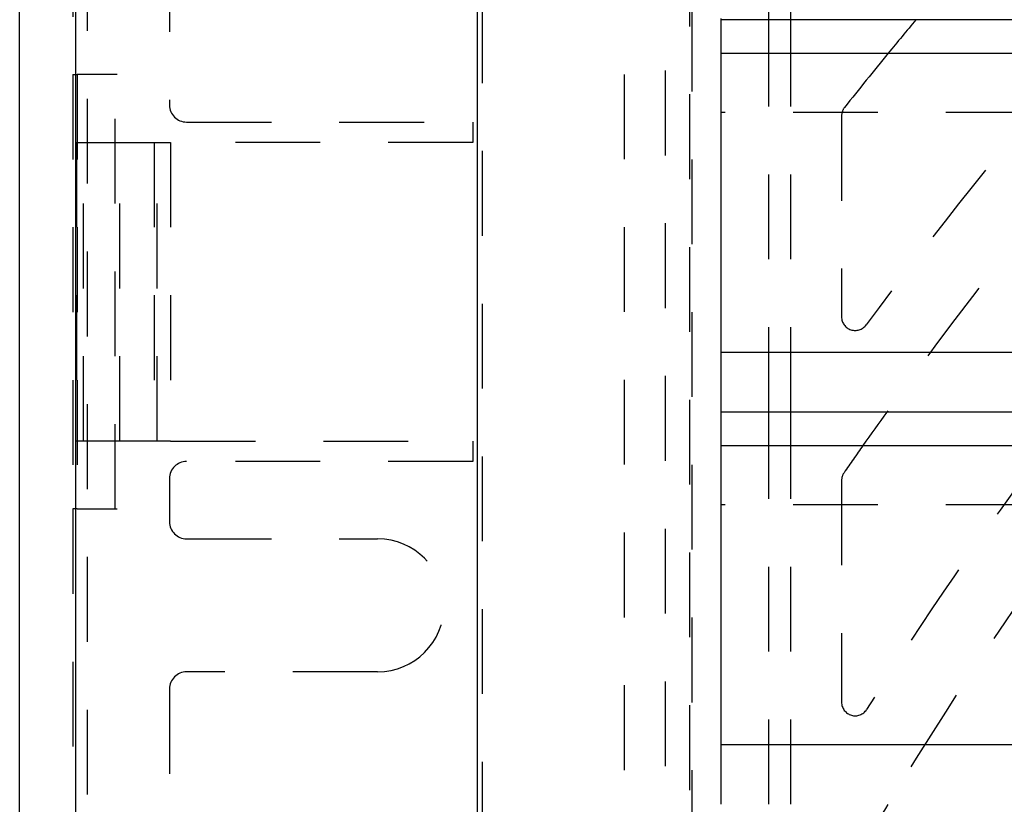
# Model space of a CAD drawing. Extents: x 3.3 to 34.5, y 1 to 22.4.
# Tile 4 of 34: x 3.4 to 4.8, y 10.4 to 11.6. Entities that reach past the tile are written whole.
import ezdxf

# ---------------------------------------------------------------- set-up
doc = ezdxf.new("R2010")
doc.units = 0
doc.linetypes.add('HIDDEN', pattern=[0.1875, 0.125, -0.0625])
doc.layers.add('ACSRY', color=30, linetype='CONTINUOUS')

msp = doc.modelspace()

# ---------------------------------------------------------------- linework, layer by layer
at = {"layer": 'ACSRY', "color": 30, "linetype": 'CONTINUOUS'}
for p, q in [((4.0452, 1.477), (4.0452, 13.0585)), ((3.3706, 1.734), (3.3706, 12.8015)), ((3.4527, 12.8015), (3.4527, 1.734)), ((4.404, 11.5686), (4.404, 11.5702)), ((4.404, 11.0782), (4.404, 11.5686)), ((4.404, 11.5686), (7.11, 11.5686)), ((4.474, 11.5192), (4.474, 11.5686)), ((4.5064, 11.5192), (4.5064, 11.5686)), ((4.404, 11.5192), (7.11, 11.5192)), ((15.279, 11.0782), (4.404, 11.0782)), ((4.404, 10.5002), (4.404, 10.9906)), ((4.404, 10.9906), (7.11, 10.9906)), ((4.474, 10.9412), (4.474, 10.9906)), ((4.5064, 10.9412), (4.5064, 10.9906)), ((4.404, 10.9412), (7.11, 10.9412)), ((15.279, 10.5002), (4.404, 10.5002))]:
    msp.add_line(p, q, dxfattribs=at)
at = {"layer": 'ACSRY', "color": 30, "linetype": 'HIDDEN'}
for p, q in [((4.3218, 1.4686), (4.3218, 13.0668)), ((4.2617, 1.688), (4.2617, 12.8475)), ((3.4491, 12.8229), (3.4491, 11.4877)), ((4.3575, 12.8086), (4.3575, 1.7268)), ((3.4701, 12.802), (3.4701, 1.7335)), ((3.5914, 12.8007), (3.5914, 11.4427)), ((4.3615, 1.7878), (4.3615, 12.7477)), ((4.474, 11.5686), (4.474, 12.7327)), ((4.5064, 11.5686), (4.5064, 12.0366)), ((4.0522, 2.7001), (4.0522, 11.8353)), ((4.474, 10.9906), (4.474, 11.5192)), ((4.5064, 10.9906), (4.5064, 11.5192)), ((3.4491, 11.4877), (3.4552, 11.4877)), ((3.4491, 11.4877), (3.4491, 10.8477)), ((3.5111, 11.4877), (3.4552, 11.4877)), ((3.4552, 11.4877), (3.4552, 10.8477)), ((3.514, 11.4877), (3.5111, 11.4877)), ((3.5111, 10.8477), (3.5111, 11.4877)), ((7.11, 11.4316), (4.404, 11.4316)), ((3.6164, 11.4177), (4.0384, 11.4177)), ((4.0384, 11.4177), (4.0384, 11.3877)), ((4.5814, 11.4269), (4.5814, 11.1307)), ((3.4544, 11.3877), (3.4544, 10.9477)), ((3.4544, 11.3877), (3.5182, 11.3877)), ((3.4644, 10.9477), (3.4644, 11.3877)), ((3.5182, 11.3877), (3.5686, 11.3877)), ((3.5182, 10.9477), (3.5182, 11.3877)), ((3.5686, 11.3877), (3.5733, 11.3877)), ((3.5686, 11.3877), (3.5686, 10.9477)), ((3.5733, 11.3877), (3.593, 11.3877)), ((3.5733, 10.9477), (3.5733, 11.3877)), ((4.0384, 11.3877), (3.593, 11.3877)), ((3.593, 11.3877), (3.593, 10.9477)), ((4.404, 10.9906), (4.404, 11.0782)), ((3.5182, 10.9477), (3.4544, 10.9477)), ((3.5686, 10.9477), (3.5182, 10.9477)), ((3.5733, 10.9477), (3.5686, 10.9477)), ((3.593, 10.9477), (3.5733, 10.9477)), ((3.593, 10.9477), (4.0384, 10.9477)), ((4.0384, 10.9477), (4.0384, 10.9177)), ((4.474, 10.4126), (4.474, 10.9412)), ((4.5064, 10.4126), (4.5064, 10.9412)), ((4.0384, 10.9177), (3.6164, 10.9177)), ((3.5914, 10.8927), (3.5914, 10.8287)), ((4.5814, 10.8898), (4.5814, 10.563)), ((7.11, 10.8536), (4.404, 10.8536)), ((3.4552, 10.8477), (3.4491, 10.8477)), ((3.4491, 10.8477), (3.4491, 8.9627)), ((3.4552, 10.8477), (3.5111, 10.8477)), ((3.5111, 10.8477), (3.514, 10.8477)), ((3.6164, 10.8037), (3.8979, 10.8037)), ((3.8979, 10.6077), (3.6164, 10.6077)), ((3.5914, 10.5827), (3.5914, 8.9177)), ((4.404, 10.4126), (4.404, 10.5002))]:
    msp.add_line(p, q, dxfattribs=at)
at = {"layer": 'ACSRY', "color": 30, "linetype": 'CONTINUOUS'}
for radius, start, end in [(6.71, 140.13681, 140.68329), (6.39, 144.36633, 144.90859), (6.07, 148.79564, 149.33836)]:
    msp.add_arc((9.8414, 7.2677), radius, start, end, dxfattribs=at)
at = {"layer": 'ACSRY', "color": 30, "linetype": 'HIDDEN'}
for centre, radius, start, end in [((9.8414, 7.2677), 6.71, 140.68329, 141.55991), ((9.8414, 7.2677), 6.49, 139.07392, 143.6021), ((9.8414, 7.2677), 6.39, 138.29186, 144.36633), ((3.6164, 11.4427), 0.025, 180, 270), ((4.6014, 11.4269), 0.02, 141.5599, 180), ((4.6014, 11.1307), 0.02, 180, 323.6021), ((9.8414, 7.2677), 6.39, 144.90859, 145.34652), ((9.8414, 7.2677), 6.17, 143.46021, 147.83588), ((9.8414, 7.2677), 6.07, 142.75752, 148.79564), ((3.6164, 10.8927), 0.025, 90, 180), ((4.6014, 10.8898), 0.02, 145.3465, 180), ((3.6164, 10.8287), 0.025, 180, 270), ((3.8979, 10.7057), 0.098, 270, 90), ((3.6164, 10.5827), 0.025, 90, 180), ((4.6014, 10.563), 0.02, 180, 327.8359)]:
    msp.add_arc(centre, radius, start, end, dxfattribs=at)

doc.saveas('drawing.dxf')
